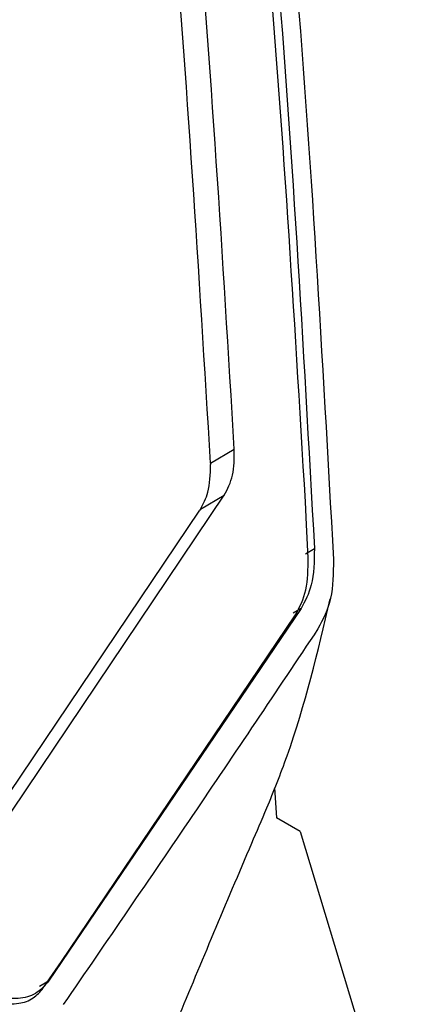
# Model space of a CAD drawing. Extents: x 106 to 315, y 19 to 260.
# Tile 20 of 132: x 166.66 to 169.91, y 64.51 to 72.88. Entities that reach past the tile are written whole.
import ezdxf

# ---------------------------------------------------------------- set-up
doc = ezdxf.new("R2010")
doc.units = 0
doc.layers.get('0').update_dxf_attribs({"linetype": 'CONTINUOUS'})

msp = doc.modelspace()

# ---------------------------------------------------------------- linework, layer by layer
at = {"color": 7, "linetype": 'CONTINUOUS'}
for p, q in [((168.2853, 69.1099), (168.4877, 69.2271)), ((168.2853, 69.1099), (168.2859, 69.0974)), ((166.2058, 65.5754), (168.4025, 68.8363)), ((168.2001, 68.7192), (168.4025, 68.8363)), ((169.1018, 68.5869), (169.0919, 68.7807)), ((166.0038, 65.4584), (168.1945, 68.7106)), ((168.2001, 68.7192), (168.1945, 68.7106)), ((169.1157, 68.3064), (169.1018, 68.5869)), ((169.0546, 67.874), (166.9096, 64.7103)), ((167.0187, 64.8777), (169.0077, 67.82)), ((168.8301, 66.3509), (168.8468, 66.0965)), ((169.0488, 65.9799), (168.8468, 66.0965)), ((169.0488, 65.9799), (169.9073, 63.1366)), ((166.8912, 64.6924), (167.0186, 64.8778)), ((166.8634, 64.6521), (166.8912, 64.6924))]:
    msp.add_line(p, q, dxfattribs=at)
at = {"color": 8, "linetype": 'CONTINUOUS'}
for p, q in [((169.0938, 68.3407), (169.1686, 68.3839)), ((169.0546, 67.874), (168.9881, 67.8356)), ((166.9096, 64.7103), (166.8329, 64.666))]:
    msp.add_line(p, q, dxfattribs=at)
at = {"color": 7, "linetype": 'CONTINUOUS'}
for points, knots in [([(168.4877, 69.2271), (168.389, 70.8599), (168.1937, 74.0937), (167.8362, 77.2159), (167.6593, 78.7617)], [0, 0, 0, 0, 0.504941, 1, 1, 1, 1]), ([(168.2853, 69.1099), (168.1869, 70.7368), (167.9918, 73.9605), (167.6355, 77.0732), (167.459, 78.615)], [0, 0, 0, 0, 0.504658, 1, 1, 1, 1]), ([(168.3245, 78.5024), (168.5087, 76.8645), (168.8809, 73.5538), (169.072, 70.1193), (169.1686, 68.3839)], [0, 0, 0, 0, 0.494733, 1, 1, 1, 1]), ([(168.4861, 78.4091), (168.6721, 76.7537), (169.044, 73.4428), (169.2349, 70.008), (169.3303, 68.2906)], [0, 0, 0, 0, 0.499993, 1, 1, 1, 1]), ([(169.0921, 68.7806), (168.9959, 70.3909), (168.8054, 73.5803), (168.4585, 76.6614), (168.2867, 78.1869)], [0, 0, 0, 0, 0.5048988, 1, 1, 1, 1]), ([(168.4025, 68.8363), (168.4303, 68.8898), (168.4858, 68.9968), (168.4871, 69.1503), (168.4877, 69.2271)], [0, 0, 0, 0, 0.499998, 1, 1, 1, 1]), ([(168.2001, 68.7192), (168.2244, 68.7642), (168.2796, 68.8668), (168.2836, 69.0145), (168.2859, 69.0974)], [0, 0, 0, 0, 0.439142, 1, 1, 1, 1]), ([(169.1686, 68.3839), (169.1665, 68.2751), (169.1627, 68.0754), (169.0884, 67.937), (169.0546, 67.874)], [0, 0, 0, 0, 0.545078, 1, 1, 1, 1]), ([(169.0077, 67.8201), (169.0425, 67.8867), (169.1123, 68.0199), (169.1146, 68.2109), (169.1157, 68.3064)], [0, 0, 0, 0, 0.4994579, 1, 1, 1, 1]), ([(169.3303, 68.2906), (169.3287, 68.1752), (169.3254, 67.9444), (169.2409, 67.7829), (169.1986, 67.7022)], [0, 0, 0, 0, 0.500004, 1, 1, 1, 1]), ([(168.0051, 64.3825), (168.2099, 64.8739), (168.4532, 65.458), (168.7773, 66.2085), (169.0538, 66.9014), (169.197, 67.5071), (169.3031, 67.9563)], [0, 0, 0, 0, 0.462447, 0.549682, 0.666011, 1, 1, 1, 1]), ([(169.1986, 67.7022), (168.8455, 67.1751), (168.1393, 66.1211), (167.4025, 65.0486), (167.0341, 64.5124)], [0, 0, 0, 0, 0.500006, 1, 1, 1, 1]), ([(166.9096, 64.7103), (166.8749, 64.6713), (166.806, 64.5938), (166.6557, 64.554), (166.4857, 64.5691), (166.3639, 64.6292), (166.3033, 64.659)], [0, 0, 0, 0, 0.254546, 0.506061, 0.754543, 1, 1, 1, 1]), ([(166.3157, 64.606), (166.3768, 64.5765), (166.4965, 64.5187), (166.6548, 64.5129), (166.7808, 64.556), (166.8369, 64.6211), (166.8634, 64.6521)], [0, 0, 0, 0, 0.273623, 0.536516, 0.780273, 1, 1, 1, 1])]:
    msp.add_open_spline(points, degree=3, knots=knots, dxfattribs=at)

doc.saveas('drawing.dxf')
